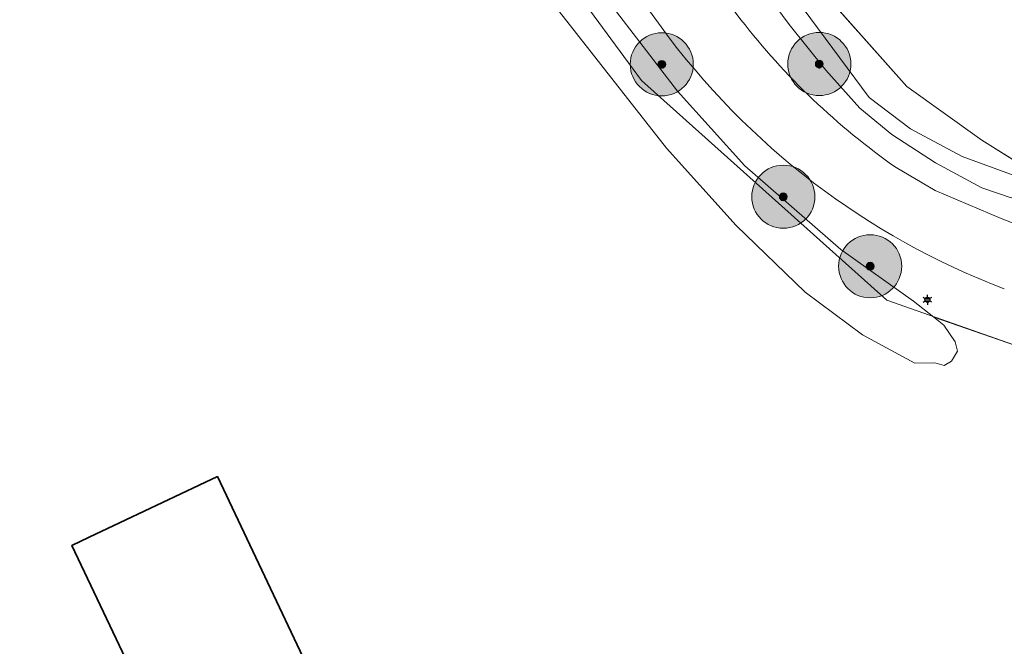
# Model space of a CAD drawing. Header units: millimetres. Extents: x 162876 to 168130, y 402614 to 405602.
# Tile 71 of 256: x 164794 to 164856, y 403471 to 403511. Entities that reach past the tile are written whole.
import ezdxf
from ezdxf.enums import TextEntityAlignment as Align

# ---------------------------------------------------------------- set-up
doc = ezdxf.new("R2010")
doc.units = ezdxf.units.MM
for name, color, linetype, lineweight in [('X-CA190022.004-UO-BGT_Ondergrond$0$GE_201_SHDHek_Lijn_GEM', 253, 'X-CA190022.004-UO-BGT_Ondergrond$0$Hekwerk', 9), ('X-CA190022.004-UO-BGT_Ondergrond$0$GE_314_WGDRijbaanLokaleweg_Vlak_GEM', 253, 'Continuous', 9), ('X-CA190022.004-UO-BGT_Ondergrond$0$GE_367_OWGBerm_groenvoorziening_grasenk_GEM', 253, 'Continuous', 9), ('X-CA190022.004-UO-BGT_Ondergrond$0$GE_401_OTDErf_Vlak_GEM', 253, 'Continuous', 9), ('X-CA190022.004-UO-BGT_Ondergrond$0$GE_476_BTDGraslandagrarisch_Vlak_GEM', 253, 'Continuous', 9), ('X-CA190022.004-UO-BGT_Ondergrond$0$GE_523_WTDGreppel_drogesloot_Vlak_GEM', 253, 'Continuous', 9), ('X-CA190022.004-UO-BGT_Ondergrond$0$GE_601_PNDgrondvlakpand_Vlak_MV_GEM', 34, 'Continuous', 35), ('X-CA190022.004-UO-BGT_Ondergrond$0$GE_861_PALLichtmast_Punt_GEM', 202, 'Continuous', 25), ('X-CA190022.004-UO-DWM_Beplanting_v0.1$0$B-WE-GR-BOOM-S AFKOMSTIG UIT BGT', 252, 'Continuous', 0), ('X-CA190022.004-UO-KAD_Percelen$0$B-WE-KG-GRENS_PERCEEL-GV', 150, 'Continuous', 9)]:
    doc.layers.add(name, color=color, linetype=linetype, lineweight=lineweight)
doc.layers.add('X-CA190022.004-UO-DWM_Beplanting_v0.1$0$B-WE-GR-BOOM-S AFKOMSTIG UIT BOMENBESTAND GEMEENTE', color=252, linetype='Continuous')
doc.styles.add('X-CA190022.004-UO-BGT_Ondergrond$0$NLCS-ISO', font='NLCS-ISO.ttf')
doc.linetypes.add('X-CA190022.004-UO-BGT_Ondergrond$0$Hekwerk', pattern='A,5,-1.5,[2,dgnlstyle-Veghel.shx,S=0.007937,R=0,X=0,Y=0],-1.5', length=8)

# ---------------------------------------------------------------- blocks, each defined once
blk = doc.blocks.new('X-CA190022.004-UO-BGT_Ondergrond$0$N-SIE-WEG_LICHTMAST-SO')
h = blk.add_hatch(color=256)
h.paths.add_polyline_path([(1.16, 0.5, 0.658505), (-1.16, 0.5)])
h.paths.add_polyline_path([(-1.16, -0.5, 0.658505), (1.16, -0.5)])
at = {"flags": 128}
for points in [[(-2.19, 1.27), (-1.1, 0.63)], [(-1.16, 0.5), (1.16, 0.5)], [(0, 1.27), (0, 2.53)], [(1.1, 0.63), (2.19, 1.27)], [(-2.19, -1.27), (-1.1, -0.63)], [(-1.16, -0.5), (1.16, -0.5)], [(0, -1.27), (0, -2.53)], [(2.19, -1.27), (1.1, -0.63)]]:
    blk.add_lwpolyline(points, dxfattribs=at)
at = {"ltscale": 0.5}
blk.add_circle((0, 0), 1.27, dxfattribs=at)
at = {"style": 'X-CA190022.004-UO-BGT_Ondergrond$0$NLCS-ISO'}
blk.add_attdef('TYPE', text='', height=1.8, dxfattribs=at).set_placement((0, 2.53), align=Align.BOTTOM_CENTER)
blk = doc.blocks.new('X-CA190022.004-UO-BGT_Ondergrond$0$IMGEOLichtmastpaal')
at = {"xscale": 5, "yscale": 5, "zscale": 5}
blk.add_blockref('X-CA190022.004-UO-BGT_Ondergrond$0$N-SIE-WEG_LICHTMAST-SO', (0, 6.4), dxfattribs=at)
blk = doc.blocks.new('X-CA190022.004-UO-DWM_Beplanting_v0.1$0$SGR-BOOM_01-SO')
at = {"linetype": 'ByBlock', "lineweight": 18}
h = blk.add_hatch(color=0, dxfattribs=at)
h.dxf.hatch_style = 1
edge = h.paths.add_edge_path()
edge.add_arc((0, 0), 0.25, 0, 360)
at = {"color": 0, "linetype": 'ByBlock', "lineweight": 18}
for radius in [2, 0.25]:
    blk.add_circle((0, 0), radius, dxfattribs=at)
blk = doc.blocks.new('X-CA190022.004-UO-DWM_Beplanting_v0.1$0$IMGEOBoom')
at = {"transparency": 33554457}
h = blk.add_hatch(color=256, dxfattribs=at)
h.dxf.hatch_style = 1
edge = h.paths.add_edge_path()
edge.add_arc((0, 0), 100, 0, 360)
edge = h.paths.add_edge_path(flags=17)
edge.add_arc((0, 0), 12.5, 0, 360)
h = blk.add_hatch()
h.set_pattern_fill('ANGLE', color=256)
h.set_pattern_definition([(0, (0, 0), (0, 6.985), [5.08, -1.905]), (90, (0, 0), (-6.985, 4e-16), [5.08, -1.905])])
edge = h.paths.add_edge_path(flags=17)
edge.add_arc((0, 0), 12.5, 0, 360)
at = {"xscale": 50, "yscale": 50, "zscale": 50}
blk.add_blockref('X-CA190022.004-UO-DWM_Beplanting_v0.1$0$SGR-BOOM_01-SO', (0, 0), dxfattribs=at)

msp = doc.modelspace()

# ---------------------------------------------------------------- linework, layer by layer
at = {"layer": 'X-CA190022.004-UO-BGT_Ondergrond$0$GE_201_SHDHek_Lijn_GEM'}
for p, q in [((164850.127, 403506.624), (164844.213, 403513.292)), ((164854.889, 403503.211), (164850.127, 403506.624)), ((164857.876, 403501.339), (164854.889, 403503.211))]:
    msp.add_line(p, q, dxfattribs=at)
at = {"layer": 'X-CA190022.004-UO-BGT_Ondergrond$0$GE_314_WGDRijbaanLokaleweg_Vlak_GEM', "flags": 128}
for points in [[(164834.55, 403510.41), (164808.003, 403546.836), (164807.381, 403547.69), (164810.555, 403550.158), (164811.257, 403549.212), (164839.612, 403510.857)], [(164849.45, 403501.48), (164851.936, 403500.024), (164856.119, 403498.253), (164860.35, 403496.6), (164884.04, 403489.29), (164886.233, 403488.525), (164891.154, 403486.808), (164910.72, 403479.98), (164916.523, 403477.659), (164918.743, 403476.711), (164920.915, 403475.659)]]:
    msp.add_lwpolyline(points, dxfattribs=at)
at = {"layer": 'X-CA190022.004-UO-BGT_Ondergrond$0$GE_314_WGDRijbaanLokaleweg_Vlak_GEM', "extrusion": (0, 0, -1)}
msp.add_arc((-164873.433, 403538.775), 48.129, 290.84303, 323.88964, dxfattribs=at)
at = {"layer": 'X-CA190022.004-UO-BGT_Ondergrond$0$GE_314_WGDRijbaanLokaleweg_Vlak_GEM'}
msp.add_arc((164875.658, 403538.826), 45.624, 217.80859, 234.94013, dxfattribs=at)
at = {"layer": 'X-CA190022.004-UO-BGT_Ondergrond$0$GE_367_OWGBerm_groenvoorziening_grasenk_GEM', "flags": 128}
for points in [[(164858.048, 403489.835), (164851.832, 403492), (164850.551, 403493.02), (164845.955, 403496.291), (164839.854, 403501.586), (164835.589, 403506.33), (164829.767, 403513.937), (164824.074, 403521.961), (164813.048, 403536.862), (164808.822, 403542.389), (164808.549, 403542.553), (164807.529, 403542.301), (164806.745, 403541.721), (164806.434, 403541.103), (164805.156, 403540.166), (164799.971, 403547.237), (164798.777, 403549.092), (164803.21, 403551.146), (164803.782, 403551.252), (164805.104, 403550.757), (164806.751, 403548.547), (164806.98, 403548.24), (164807.381, 403547.69), (164808.003, 403546.836)], [(164808.003, 403546.836), (164834.55, 403510.41)], [(164837.422, 403517.683), (164842.663, 403510.552), (164845.003, 403507.652), (164847.145, 403505.243), (164849.179, 403503.581), (164851.94, 403501.79), (164854.885, 403500.198), (164856.74, 403499.574)], [(164860.35, 403496.6), (164856.119, 403498.253), (164851.936, 403500.024), (164849.45, 403501.48)]]:
    msp.add_lwpolyline(points, dxfattribs=at)
at = {"layer": 'X-CA190022.004-UO-BGT_Ondergrond$0$GE_367_OWGBerm_groenvoorziening_grasenk_GEM'}
msp.add_arc((164873.433, 403538.775), 48.129, 216.11036, 249.15697, dxfattribs=at)
at = {"layer": 'X-CA190022.004-UO-BGT_Ondergrond$0$GE_367_OWGBerm_groenvoorziening_grasenk_GEM', "extrusion": (0, 0, -1)}
msp.add_arc((-164875.658, 403538.826), 45.624, 305.05987, 322.19141, dxfattribs=at)
at = {"layer": 'X-CA190022.004-UO-BGT_Ondergrond$0$GE_401_OTDErf_Vlak_GEM', "flags": 128}
for points in [[(164793.081, 403543.524), (164799.971, 403547.237), (164805.156, 403540.166), (164806.434, 403541.103), (164827.881, 403511.643), (164834.892, 403502.714), (164839.324, 403497.819), (164843.689, 403493.586), (164847.328, 403490.874), (164850.635, 403489.088), (164851.906, 403489.103), (164852.488, 403488.938), (164852.962, 403489.209), (164853.346, 403489.845), (164853.202, 403490.428), (164852.477, 403491.486), (164851.832, 403492), (164858.048, 403489.835), (164858.863, 403482.515), (164859.593, 403475.949), (164860.686, 403466.129)], [(164798.307, 403478.048), (164806.441, 403481.891), (164815.043, 403463.725), (164806.864, 403459.863), (164805.829, 403459.374), (164797.217, 403477.533), (164798.307, 403478.048)]]:
    msp.add_lwpolyline(points, dxfattribs=at)
at = {"layer": 'X-CA190022.004-UO-BGT_Ondergrond$0$GE_476_BTDGraslandagrarisch_Vlak_GEM', "flags": 128}
msp.add_lwpolyline([(164857.876, 403501.339), (164854.889, 403503.211), (164850.127, 403506.624), (164844.213, 403513.292), (164839.557, 403519.494), (164837.744, 403521.908), (164835.006, 403525.555), (164824.925, 403539.208), (164816.43, 403550.653), (164814.494, 403553.261), (164812.075, 403556.422), (164815.7, 403561.975), (164822.431, 403572.962)], dxfattribs=at)
at = {"layer": 'X-CA190022.004-UO-BGT_Ondergrond$0$GE_523_WTDGreppel_drogesloot_Vlak_GEM', "flags": 128}
for points in [[(164839.557, 403519.494), (164844.213, 403513.292), (164850.127, 403506.624), (164854.889, 403503.211), (164857.876, 403501.339), (164857.872, 403500.936), (164857.87, 403500.317), (164857.651, 403499.954), (164857.341, 403499.645), (164856.74, 403499.574), (164854.885, 403500.198), (164851.94, 403501.79), (164849.179, 403503.581), (164847.145, 403505.243), (164845.003, 403507.652), (164842.663, 403510.552), (164837.422, 403517.683), (164837.242, 403518.103), (164837.297, 403518.503), (164838.027, 403518.992), (164838.889, 403519.401), (164839.557, 403519.494)], [(164829.767, 403513.937), (164835.589, 403506.33), (164839.854, 403501.586), (164845.955, 403496.291), (164850.551, 403493.02), (164851.832, 403492), (164852.477, 403491.486), (164853.202, 403490.428), (164853.346, 403489.845), (164852.962, 403489.209), (164852.488, 403488.938), (164851.906, 403489.103), (164850.635, 403489.088), (164847.328, 403490.874), (164843.689, 403493.586), (164839.324, 403497.819), (164834.892, 403502.714), (164827.881, 403511.643)]]:
    msp.add_lwpolyline(points, dxfattribs=at)
at = {"layer": 'X-CA190022.004-UO-BGT_Ondergrond$0$GE_601_PNDgrondvlakpand_Vlak_MV_GEM', "flags": 128}
msp.add_lwpolyline([(164798.307, 403478.048), (164806.441, 403481.891), (164815.043, 403463.725), (164806.864, 403459.863), (164805.829, 403459.374), (164797.217, 403477.533), (164798.307, 403478.048)], dxfattribs=at)
at = {"layer": 'X-CA190022.004-UO-KAD_Percelen$0$B-WE-KG-GRENS_PERCEEL-GV', "flags": 128}
msp.add_lwpolyline([(164819.546, 403567.881), (164818.291, 403564.405), (164817.529, 403559.372), (164812.884, 403553.196), (164819.424, 403544.122), (164847.738, 403505.918), (164850.36, 403503.946), (164853.636, 403502.187), (164880.122, 403492.516), (164891.81, 403488.06), (164921.88, 403477.54), (164929.892, 403473.773), (164913.679, 403519.457), (164902.78, 403561.659), (164930.713, 403568.012), (164926.596, 403575.181), (164900.08, 403610.457), (164822.987, 403573.331)], close=True, dxfattribs=at)
for points in [[(165012.464, 403506.542), (164999.089, 403501.233), (164995.489, 403499.804), (164929.892, 403473.773), (164921.88, 403477.54), (164891.81, 403488.06), (164880.122, 403492.516), (164853.636, 403502.187), (164850.36, 403503.946), (164847.738, 403505.918), (164819.424, 403544.122), (164812.884, 403553.196), (164799.538, 403571.715), (164789.551, 403566.923), (164790.783, 403565.26), (164802.649, 403548.73), (164808.436, 403540.853), (164833.316, 403507.004), (164848.867, 403493.07), (164858.048, 403489.835), (164865.033, 403489.542), (164912.727, 403472.756), (164924.085, 403466.159)], [(164860.969, 403463.589), (164858.048, 403489.835), (164848.867, 403493.07), (164833.316, 403507.004), (164808.436, 403540.853), (164802.649, 403548.73), (164793.081, 403543.524), (164789.839, 403542.878), (164787.928, 403542.792), (164774.138, 403545.724), (164771.263, 403545.786), (164766.236, 403544.544), (164758.78, 403541.048), (164619.909, 403474.821)]]:
    msp.add_lwpolyline(points, dxfattribs=at)

# ---------------------------------------------------------------- block references
at = {"layer": 'X-CA190022.004-UO-BGT_Ondergrond$0$GE_861_PALLichtmast_Punt_GEM', "xscale": 0.025, "yscale": 0.025, "zscale": 0.025}
msp.add_blockref('X-CA190022.004-UO-BGT_Ondergrond$0$IMGEOLichtmastpaal', (164851.432, 403492.945), dxfattribs=at)
at = {"layer": 'X-CA190022.004-UO-DWM_Beplanting_v0.1$0$B-WE-GR-BOOM-S AFKOMSTIG UIT BGT', "xscale": 0.02, "yscale": 0.02, "zscale": 0.02}
for p in [(164834.598, 403508.028), (164844.582, 403508.048), (164842.304, 403499.634), (164847.808, 403495.226)]:
    msp.add_blockref('X-CA190022.004-UO-DWM_Beplanting_v0.1$0$IMGEOBoom', p, dxfattribs=at)
at = {"layer": 'X-CA190022.004-UO-DWM_Beplanting_v0.1$0$B-WE-GR-BOOM-S AFKOMSTIG UIT BOMENBESTAND GEMEENTE', "xscale": 0.02, "yscale": 0.02, "zscale": 0.02}
for p in [(164834.598, 403508.028), (164844.582, 403508.048), (164842.304, 403499.634), (164847.808, 403495.226)]:
    msp.add_blockref('X-CA190022.004-UO-DWM_Beplanting_v0.1$0$IMGEOBoom', p, dxfattribs=at)

doc.saveas('drawing.dxf')
